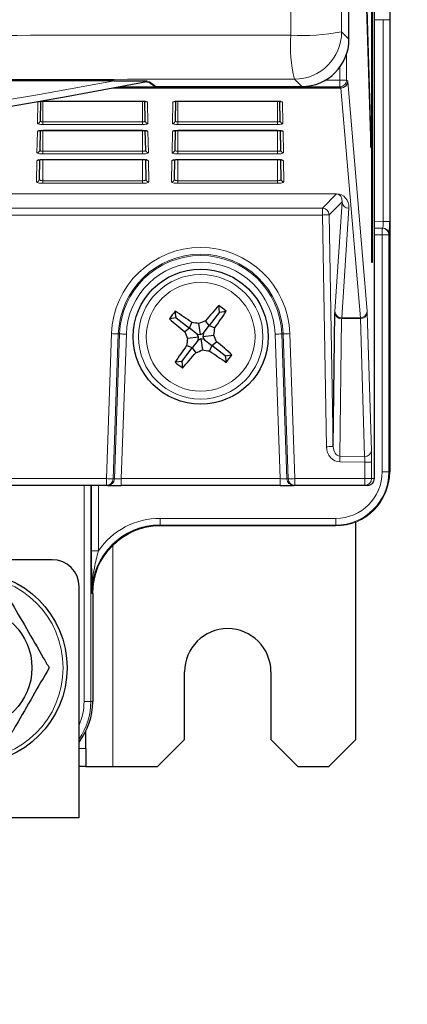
# Paper-space layout 'Blatt3' of a CAD drawing. Header units: millimetres. Extents: x 5 to 418, y 2 to 292.
# Tile 22 of 56: x 120 to 129, y 121 to 146. Entities that reach past the tile are written whole.
import ezdxf

# ---------------------------------------------------------------- set-up
doc = ezdxf.new("R2010")
doc.units = ezdxf.units.MM
doc.layers.add('SLD-0', color=7, linetype='Continuous')
doc.styles.add('SLDTEXTSTYLE0', font='TXT', dxfattribs={"width": 0.605})
doc.dimstyles.new('SLDDIMSTYLE1', dxfattribs={"dimtxt": 3.5, "dimasz": 3.302, "dimexe": 0, "dimexo": 0.0625, "dimgap": 0.875, "dimtad": 1, "dimdec": 1, "dimlfac": 3, "dimrnd": 1e-09, "dimzin": 12, "dimdsep": 46, "dimtxsty": 'SLDTEXTSTYLE0', "dimsah": 1, "dimcen": 0.09, "dimadec": 0, "dimazin": 3, "dimtfac": 1, "dimtofl": 0, "dimtmove": 0, "dimatfit": 3, "dimfxl": 1, "dimfrac": 2, "dimtolj": 1, "dimtzin": 12, "dimarcsym": 0})

# ---------------------------------------------------------------- blocks, each defined once
blk = doc.blocks.new('_D_14')
at = {"layer": 'SLD-0', "color": 7}
for p, q in [((127.324, 252.29), (144.373, 252.29)), ((143.373, 252.29), (143.373, 92.39)), ((120.491, 92.39), (144.373, 92.39))]:
    blk.add_line(p, q, dxfattribs=at)
for centre, start, end in [((140.687, 172.984), 63.4349, 116.5651), ((140.687, 171.696), 243.4349, 296.5651)]:
    blk.add_arc(centre, 6.006, start, end, dxfattribs=at)
for points in [[(143.373, 252.29), (142.865, 248.988), (143.881, 248.988)], [(143.373, 92.39), (143.881, 95.692), (142.865, 95.692)]]:
    blk.add_solid(points, dxfattribs=at)
at = {"layer": 'SLD-0', "color": 7, "insert": (138.861, 166.324), "char_height": 3.5, "attachment_point": 1, "rotation": 90, "style": 'SLDTEXTSTYLE0'}
blk.add_mtext('479,7', dxfattribs=at)

psp = doc.layouts.new('Blatt3')

# ---------------------------------------------------------------- linework, layer by layer
at = {"color": 7, "linetype": 'Continuous', "lineweight": 25}
for p, q in [((128.824, 245.223), (128.824, 134.5564)), ((127.8183, 145.2288), (127.8183, 244.5509)), ((128.3818, 139.7231), (128.3818, 239.7231)), ((128.3897, 239.7231), (128.3897, 139.7231)), ((128.4485, 134.3897), (128.4485, 239.4899)), ((128.362, 142.9317), (127.8569, 159.1826)), ((127.853, 158.8073), (128.3581, 142.5564)), ((122.0189, 144.202), (60.9627, 144.202)), ((122.8886, 144.1688), (123.009, 144.0762)), ((123.0497, 144.0623), (126.6518, 144.0623)), ((120.2035, 143.6973), (120.1951, 143.2165)), ((120.2574, 143.7006), (120.2574, 143.7021)), ((120.2574, 143.7006), (122.7241, 143.7006)), ((122.7241, 143.7006), (122.7241, 143.7021)), ((122.7864, 143.2165), (122.778, 143.6973)), ((123.5369, 143.6973), (123.5285, 143.2165)), ((123.5908, 143.7006), (123.5908, 143.7021)), ((123.5908, 143.7006), (126.0574, 143.7006)), ((126.0574, 143.7006), (126.0574, 143.7021)), ((126.1197, 143.2165), (126.1113, 143.6973)), ((120.1909, 142.976), (120.1825, 142.4938)), ((120.2574, 142.9806), (122.7241, 142.9806)), ((122.7241, 142.9806), (122.7241, 142.9821)), ((122.799, 142.4938), (122.7906, 142.9762)), ((123.5243, 142.976), (123.5159, 142.4938)), ((123.5908, 142.9806), (126.0574, 142.9806)), ((126.0574, 142.9806), (126.0574, 142.9821)), ((126.1323, 142.4938), (126.1239, 142.9762)), ((128.362, 142.9317), (128.3469, 142.9163)), ((128.3581, 142.5564), (128.362, 142.9317)), ((120.1783, 142.2548), (120.1699, 141.7711)), ((120.2574, 142.2606), (122.7241, 142.2606)), ((122.8116, 141.7711), (122.8032, 142.2548)), ((123.5117, 142.2548), (123.5032, 141.7711)), ((123.5908, 142.2606), (126.0574, 142.2606)), ((126.145, 141.7711), (126.1365, 142.2548)), ((128.4485, 140.573), (128.6399, 140.5696)), ((128.6399, 140.5696), (128.6544, 140.5694)), ((128.3897, 139.7231), (128.3818, 139.7231)), ((123.5493, 138.3566), (123.5277, 138.5213)), ((124.6243, 138.4978), (124.3703, 138.167)), ((124.6243, 138.4978), (124.6027, 138.6625)), ((124.6243, 138.4978), (124.789, 138.5195)), ((127.4295, 135.1802), (127.4717, 138.4763)), ((123.5493, 138.3566), (123.3847, 138.335)), ((123.5493, 138.3566), (123.8801, 138.1026)), ((123.8801, 138.1026), (123.9377, 138.2389)), ((124.1503, 137.9442), (124.1146, 138.2157)), ((124.3703, 138.167), (124.2795, 138.2838)), ((123.8801, 138.1026), (123.7634, 138.0118)), ((124.0716, 137.9556), (123.8801, 138.1026)), ((124.0716, 137.9556), (124.1503, 137.9442)), ((124.103, 137.8826), (124.0716, 137.9556)), ((124.1503, 137.9442), (124.2233, 137.9755)), ((124.2233, 137.9755), (124.2119, 137.8969)), ((124.2233, 137.9755), (124.3703, 138.167)), ((124.3703, 138.167), (124.5066, 138.1095)), ((124.103, 137.8826), (123.8314, 137.8469)), ((124.0915, 137.8039), (123.9445, 137.6124)), ((124.0915, 137.8039), (124.103, 137.8826)), ((124.1646, 137.8353), (124.0915, 137.8039)), ((124.1646, 137.8353), (124.2003, 137.5637)), ((124.2433, 137.8238), (124.1646, 137.8353)), ((124.2119, 137.8969), (124.4834, 137.9325)), ((124.2119, 137.8969), (124.2433, 137.8238)), ((124.2433, 137.8238), (124.4347, 137.6768)), ((124.4347, 137.6768), (124.5515, 137.7676)), ((123.6905, 137.2816), (123.9445, 137.6124)), ((123.9445, 137.6124), (123.8083, 137.67)), ((123.9445, 137.6124), (124.0353, 137.4956)), ((124.4347, 137.6768), (124.3772, 137.5405)), ((124.7655, 137.4228), (124.4347, 137.6768)), ((123.6905, 137.2816), (123.5259, 137.26)), ((123.6905, 137.2816), (123.7122, 137.1169)), ((124.7655, 137.4228), (124.9302, 137.4445)), ((124.7655, 137.4228), (124.7872, 137.2582)), ((121.8323, 134.2231), (119.0797, 134.2231)), ((121.8644, 134.2231), (121.8323, 134.2231)), ((121.8644, 134.2231), (122.1979, 134.2231)), ((126.117, 134.2231), (122.1979, 134.2231)), ((126.117, 134.2231), (126.4505, 134.2231)), ((126.4826, 134.2231), (126.4505, 134.2231)), ((128.21, 134.2231), (126.4826, 134.2231)), ((128.2788, 134.2231), (128.21, 134.2231)), ((127.4908, 133.2231), (123.1574, 133.2231)), ((127.9908, 127.9564), (127.9908, 133.3204)), ((120.4908, 132.3897), (62.4908, 132.3897)), ((121.1574, 126.0231), (121.1574, 131.7231)), ((121.4907, 131.5564), (121.4907, 128.8897)), ((123.7574, 127.9564), (123.7574, 129.623)), ((125.8908, 129.623), (125.8908, 127.9564)), ((121.3241, 127.7363), (121.3241, 128.1634)), ((123.0908, 127.2897), (123.7574, 127.9564)), ((125.8908, 127.9564), (126.5574, 127.2897)), ((127.3241, 127.2897), (127.9908, 127.9564)), ((121.3241, 127.7363), (121.3241, 127.2897)), ((121.3241, 127.2897), (121.1574, 127.2897)), ((121.3241, 127.2897), (121.9908, 127.2897)), ((121.9908, 127.2897), (123.0908, 127.2897)), ((126.5574, 127.2897), (127.3241, 127.2897)), ((121.1574, 126.0231), (118.0241, 126.0231))]:
    psp.add_line(p, q, dxfattribs=at)
at = {"color": 7, "linetype": 'Continuous', "lineweight": 18}
for p, q in [((128.824, 134.5564), (128.824, 245.223)), ((128.6603, 145.7102), (128.4485, 145.7065)), ((128.824, 145.7102), (128.6603, 145.7102)), ((128.6603, 140.7359), (128.6603, 145.7102)), ((128.824, 145.7102), (128.824, 140.7359)), ((127.6368, 145.4103), (127.8183, 145.2288)), ((127.7604, 144.8658), (127.7604, 144.2202)), ((127.5937, 144.2202), (127.5937, 144.5407)), ((127.621, 144.0245), (121.9764, 144.0245)), ((121.9958, 144.0281), (127.6198, 144.0281)), ((127.5937, 144.0535), (122.1318, 144.0535)), ((122.9166, 144.1647), (123.0497, 144.0623)), ((126.6518, 144.0623), (126.4703, 144.2438)), ((127.2378, 144.2202), (127.5937, 144.2202)), ((127.5937, 144.2202), (127.7604, 144.2202)), ((127.5937, 144.2202), (127.5937, 144.0535)), ((127.6198, 144.0281), (127.5937, 144.0535)), ((128.0996, 138.3563), (127.621, 144.0245)), ((127.7604, 144.2202), (127.7865, 144.1948)), ((127.7876, 144.1875), (128.2662, 138.5194)), ((120.1285, 143.1524), (120.1376, 143.6767)), ((120.2574, 143.7021), (122.7241, 143.7021)), ((120.2574, 143.7006), (120.2574, 143.189)), ((122.7241, 143.7006), (122.7241, 143.189)), ((122.8439, 143.6767), (122.853, 143.1524)), ((123.4618, 143.1524), (123.471, 143.6767)), ((123.5908, 143.7021), (126.0574, 143.7021)), ((123.5908, 143.7006), (123.5908, 143.189)), ((126.0574, 143.7006), (126.0574, 143.189)), ((126.1772, 143.6767), (126.1864, 143.1524)), ((120.2574, 143.1249), (120.2574, 143.189)), ((120.2574, 143.189), (122.7241, 143.189)), ((122.7241, 143.1249), (120.2574, 143.1249)), ((122.7241, 143.1249), (122.7241, 143.189)), ((123.5908, 143.1249), (123.5908, 143.189)), ((123.5908, 143.189), (126.0574, 143.189)), ((126.0574, 143.1249), (123.5908, 143.1249)), ((126.0574, 143.1249), (126.0574, 143.189)), ((120.1159, 142.4297), (120.125, 142.954)), ((120.2574, 142.9821), (122.7241, 142.9821)), ((120.2574, 142.9806), (120.2574, 142.9821)), ((120.2574, 142.9806), (120.2574, 142.4636)), ((122.7241, 142.9806), (122.7241, 142.4636)), ((122.8565, 142.954), (122.8657, 142.4297)), ((123.4492, 142.4297), (123.4583, 142.954)), ((123.5908, 142.9821), (126.0574, 142.9821)), ((123.5908, 142.9806), (123.5908, 142.9821)), ((123.5908, 142.9806), (123.5908, 142.4636)), ((126.0574, 142.9806), (126.0574, 142.4636)), ((126.1898, 142.954), (126.199, 142.4297)), ((120.2574, 142.3995), (120.2574, 142.4636)), ((120.2574, 142.4636), (122.7241, 142.4636)), ((122.7241, 142.3995), (120.2574, 142.3995)), ((122.7241, 142.3995), (122.7241, 142.4636)), ((123.5908, 142.3995), (123.5908, 142.4636)), ((123.5908, 142.4636), (126.0574, 142.4636)), ((126.0574, 142.3995), (123.5908, 142.3995)), ((126.0574, 142.3995), (126.0574, 142.4636)), ((120.1032, 141.707), (120.1124, 142.2313)), ((120.2574, 142.2621), (122.7241, 142.2621)), ((120.2574, 142.2606), (120.2574, 142.2621)), ((120.2574, 142.2606), (120.2574, 141.7382)), ((122.7241, 142.2606), (122.7241, 142.2621)), ((122.7241, 142.2606), (122.7241, 141.7382)), ((122.8691, 142.2313), (122.8783, 141.707)), ((123.4366, 141.707), (123.4457, 142.2313)), ((123.5908, 142.2621), (126.0574, 142.2621)), ((123.5908, 142.2606), (123.5908, 142.2621)), ((123.5908, 142.2606), (123.5908, 141.7382)), ((126.0574, 142.2606), (126.0574, 142.2621)), ((126.0574, 142.2606), (126.0574, 141.7382)), ((126.2025, 142.2313), (126.2116, 141.707)), ((120.2574, 141.6741), (120.2574, 141.7382)), ((120.2574, 141.7382), (122.7241, 141.7382)), ((122.7241, 141.6741), (120.2574, 141.6741)), ((122.7241, 141.6741), (122.7241, 141.7382)), ((123.5908, 141.6741), (123.5908, 141.7382)), ((123.5908, 141.7382), (126.0574, 141.7382)), ((126.0574, 141.6741), (123.5908, 141.6741)), ((126.0574, 141.6741), (126.0574, 141.7382)), ((127.5099, 141.4121), (99.641, 141.4121)), ((99.7146, 141.4157), (127.5099, 141.4157)), ((127.1631, 141.0592), (127.5099, 141.4121)), ((127.5099, 141.4157), (127.5099, 141.4121)), ((127.6477, 141.2191), (127.3298, 140.8955)), ((127.4727, 138.5137), (127.6477, 141.2191)), ((118.9525, 141.0592), (127.1631, 141.0592)), ((127.1631, 140.8926), (118.9642, 140.8926)), ((127.1631, 141.0592), (127.1631, 140.8926)), ((127.2629, 135.1773), (127.1631, 140.8926)), ((127.3298, 140.8955), (127.4295, 135.1802)), ((127.8143, 141.0589), (127.6393, 138.3536)), ((128.4485, 140.7396), (128.6603, 140.7359)), ((128.824, 140.7359), (128.6603, 140.7359)), ((128.637, 140.403), (128.4485, 140.4063)), ((128.8037, 140.403), (128.637, 140.403)), ((128.637, 134.5564), (128.637, 140.403)), ((128.8037, 140.403), (128.8037, 134.5564)), ((128.8182, 140.4027), (128.8037, 140.403)), ((128.268, 138.482), (128.3736, 135.0839)), ((127.6368, 138.3348), (127.5934, 134.9459)), ((128.0999, 138.3376), (127.6368, 138.3348)), ((127.6393, 138.3536), (128.0996, 138.3563)), ((128.2055, 134.9396), (128.0999, 138.3376)), ((121.8323, 134.3897), (121.9572, 137.9666)), ((122.1237, 137.9607), (121.9988, 134.3839)), ((122.0309, 134.3839), (122.1558, 137.9596)), ((122.1558, 137.9596), (122.1237, 137.9607)), ((122.3223, 137.9538), (122.1979, 134.3897)), ((126.117, 134.3897), (125.9925, 137.9538)), ((126.1591, 137.9596), (126.1911, 137.9607)), ((126.1591, 137.9596), (126.2839, 134.3839)), ((126.3161, 134.3839), (126.1911, 137.9607)), ((126.3577, 137.9666), (126.4826, 134.3897)), ((128.21, 134.7952), (127.5919, 134.8016)), ((127.5934, 134.9459), (128.2055, 134.9396)), ((128.3766, 134.7952), (128.21, 134.7952)), ((128.21, 134.3897), (128.21, 134.7952)), ((128.3766, 134.7952), (128.3766, 134.3897)), ((128.8037, 134.5564), (128.637, 134.5564)), ((128.8037, 134.5564), (128.824, 134.5564)), ((128.824, 134.5564), (128.8241, 134.5564)), ((119.0797, 134.3897), (121.8323, 134.3897)), ((121.8323, 134.3897), (121.8323, 134.2231)), ((121.9988, 134.3839), (122.0309, 134.3839)), ((122.1979, 134.3897), (122.1979, 134.2231)), ((122.1979, 134.3897), (126.117, 134.3897)), ((126.117, 134.3897), (126.117, 134.2231)), ((126.2839, 134.3839), (126.3161, 134.3839)), ((126.4826, 134.3897), (128.21, 134.3897)), ((126.4826, 134.3897), (126.4826, 134.2231)), ((128.21, 134.3897), (128.21, 134.2231)), ((128.21, 134.3897), (128.3766, 134.3897)), ((128.3766, 134.3897), (128.4485, 134.3897)), ((121.2775, 128.8897), (121.2775, 134.2231)), ((121.4442, 134.2231), (121.4442, 128.8897)), ((121.4646, 132.6086), (121.4646, 134.2231)), ((121.6313, 134.2231), (121.6313, 132.6086)), ((123.1574, 133.2435), (123.1574, 133.4101)), ((123.1574, 133.4101), (127.4908, 133.4101)), ((127.4908, 133.2435), (127.4908, 133.4101)), ((127.4908, 133.2435), (123.1574, 133.2435)), ((123.1574, 133.2435), (123.1574, 133.2231)), ((123.1574, 133.2231), (127.4908, 133.2231)), ((123.1574, 133.2231), (123.1574, 133.2231)), ((127.4908, 133.2231), (127.4908, 133.2435)), ((127.4908, 133.2231), (127.4908, 133.2231)), ((121.4646, 132.6086), (121.6313, 132.6086)), ((121.9908, 127.2897), (121.9908, 132.7467)), ((121.4907, 131.5564), (121.4703, 131.5564)), ((121.4907, 128.8897), (121.4907, 131.5564)), ((121.4907, 131.5564), (121.4907, 131.5564)), ((121.4442, 128.8897), (121.2775, 128.8897)), ((121.4442, 128.8897), (121.4907, 128.8897)), ((121.4907, 128.8897), (121.4907, 128.8897)), ((121.1574, 127.7363), (121.3241, 127.7363))]:
    psp.add_line(p, q, dxfattribs=at)
at = {"color": 7, "linetype": 'Continuous', "lineweight": 25, "flags": 128}
psp.add_lwpolyline([(122.9166, 144.1647), (122.9036, 144.1659), (122.8952, 144.1682)], dxfattribs=at)
at = {"color": 7, "linetype": 'Continuous', "lineweight": 18, "flags": 128}
for points in [[(127.3298, 140.8955), (127.3261, 140.8954), (127.3163, 140.8953), (127.3007, 140.895), (127.2799, 140.8946), (127.2548, 140.8942), (127.2262, 140.8937), (127.1953, 140.8932), (127.1631, 140.8926)], [(128.637, 140.403), (128.6376, 140.4355), (128.6382, 140.4667), (128.6387, 140.4956), (128.6391, 140.5208), (128.6395, 140.5415), (128.6397, 140.5569), (128.6399, 140.5664), (128.6399, 140.5696)], [(121.9572, 137.9666), (121.9893, 137.9654), (122.0202, 137.9644), (122.0488, 137.9634), (122.0739, 137.9625), (122.0946, 137.9618), (122.1102, 137.9612), (122.12, 137.9609), (122.1237, 137.9607)], [(122.1558, 137.9596), (122.1595, 137.9595), (122.1693, 137.9591), (122.1849, 137.9586), (122.2056, 137.9579), (122.2307, 137.957), (122.2593, 137.956), (122.2902, 137.9549), (122.3223, 137.9538)], [(126.1591, 137.9596), (126.1554, 137.9595), (126.1456, 137.9591), (126.13, 137.9586), (126.1093, 137.9579), (126.0842, 137.957), (126.0556, 137.956), (126.0247, 137.9549), (125.9925, 137.9538)], [(126.3577, 137.9666), (126.3256, 137.9654), (126.2946, 137.9644), (126.2661, 137.9634), (126.2409, 137.9625), (126.2202, 137.9618), (126.2047, 137.9612), (126.1948, 137.9609), (126.1911, 137.9607)], [(127.4295, 135.1802), (127.4258, 135.1801), (127.416, 135.1799), (127.4004, 135.1797), (127.3797, 135.1793), (127.3546, 135.1789), (127.326, 135.1784), (127.295, 135.1778), (127.2629, 135.1773)], [(127.5934, 134.9459), (127.5933, 134.9338), (127.5932, 134.9194), (127.593, 134.903), (127.5928, 134.8849), (127.5926, 134.8654), (127.5924, 134.8447), (127.5922, 134.8233), (127.5919, 134.8016)], [(121.8323, 134.3897), (121.8644, 134.3886), (121.8953, 134.3875), (121.9239, 134.3865), (121.949, 134.3856), (121.9697, 134.3849), (121.9853, 134.3844), (121.9951, 134.384), (121.9988, 134.3839)], [(122.1979, 134.3897), (122.1657, 134.3886), (122.1346, 134.3875), (122.106, 134.3865), (122.0808, 134.3856), (122.0601, 134.3849), (122.0445, 134.3844), (122.0346, 134.384), (122.0309, 134.3839)], [(126.2839, 134.3839), (126.2802, 134.384), (126.2704, 134.3844), (126.2548, 134.3849), (126.234, 134.3856), (126.2088, 134.3865), (126.1802, 134.3875), (126.1492, 134.3886), (126.117, 134.3897)], [(126.4826, 134.3897), (126.4505, 134.3886), (126.4195, 134.3875), (126.391, 134.3865), (126.3658, 134.3856), (126.3451, 134.3849), (126.3296, 134.3844), (126.3197, 134.384), (126.3161, 134.3839)]]:
    psp.add_lwpolyline(points, dxfattribs=at)
at = {"color": 7, "linetype": 'Continuous', "lineweight": 25}
for centre, radius in [((124.1574, 137.8897), 1.6667), ((118.4908, 129.7231), 2.3667), ((118.4908, 129.7231), 1.5)]:
    psp.add_circle(centre, radius, dxfattribs=at)
at = {"color": 7, "linetype": 'Continuous', "lineweight": 18}
for centre, radius in [((124.1574, 137.8897), 1.5367), ((124.1574, 137.8897), 1.3427), ((118.4908, 129.7231), 2.2704)]:
    psp.add_circle(centre, radius, dxfattribs=at)
for centre, radius, start, end in [((130.0269, 145.0855), 3.6549, 176.1449, 193.31402), ((126.6974, 150.3142), 4.993, 266.35933, 280.8444), ((126.4699, 145.4107), 1.1669, 270.02036, 359.97952), ((91.4908, 307.8794), 166.5, 259.434941, 280.565059), ((127.5937, 144.2202), 0.1667, 270.02089, 359.97911), ((127.6198, 144.1948), 0.1667, 270.02089, 359.97911), ((127.622, 144.1901), 0.1656, 269.62719, 359.11592), ((120.1378, 143.7443), 0.0676, 269.89139, 306.49088), ((122.8438, 143.7443), 0.0676, 233.30815, 270.1109), ((123.4711, 143.7443), 0.0676, 269.89348, 306.49089), ((126.1771, 143.7443), 0.0676, 233.31428, 270.10478), ((120.1292, 143.2183), 0.0659, 269.33476, 358.37494), ((122.8523, 143.2183), 0.0659, 181.62506, 270.66524), ((123.4626, 143.2183), 0.0659, 269.33687, 358.37495), ((126.1856, 143.2183), 0.0659, 181.62506, 270.66524), ((120.1252, 143.0215), 0.0675, 269.86707, 308.08251), ((122.8564, 143.0215), 0.0675, 231.79605, 270.13181), ((123.4585, 143.0215), 0.0675, 269.86234, 308.08723), ((126.1897, 143.0216), 0.0675, 231.7412, 270.12191), ((120.1166, 142.4957), 0.0659, 269.34348, 358.37066), ((122.8649, 142.4957), 0.0659, 181.62934, 270.65652), ((123.45, 142.4957), 0.0659, 269.34348, 358.37066), ((126.1982, 142.4957), 0.0659, 181.62933, 270.65441), ((120.1126, 142.2988), 0.0675, 269.86966, 309.72018), ((122.869, 142.2988), 0.0675, 230.11822, 270.13254), ((123.4459, 142.2988), 0.0675, 269.87133, 309.71641), ((126.2023, 142.2988), 0.0675, 230.11822, 270.13254), ((120.104, 141.773), 0.0659, 269.34116, 358.3751), ((122.8775, 141.773), 0.0659, 181.6249, 270.65884), ((123.4373, 141.773), 0.0659, 269.3381, 358.37817), ((126.2109, 141.773), 0.0659, 181.6249, 270.65884), ((127.8131, 141.2244), 0.1655, 181.86436, 270.41571), ((127.1631, 140.8925), 0.1667, 1.02018, 89.97997), ((128.637, 140.403), 0.1667, 359.9966, 88.99556), ((128.6515, 140.4027), 0.1667, 359.99662, 88.99468), ((124.1574, 137.8897), 2.2016, 2, 178), ((124.1574, 137.8897), 2.035, 2, 178), ((124.1574, 137.8897), 2.0029, 2, 178), ((124.1574, 137.8897), 1.8362, 2, 178), ((127.6286, 138.4924), 0.1577, 185.85469, 272.98333), ((127.6381, 138.5191), 0.1655, 181.86344, 270.41485), ((128.1007, 138.5219), 0.1656, 269.62719, 359.11592), ((128.11, 138.4959), 0.1586, 266.33257, 354.95723), ((128.2156, 135.0979), 0.1586, 266.33178, 354.95801), ((127.4908, 134.5564), 1.1463, 270, 0), ((127.4908, 134.5564), 1.3129, 270, 0), ((127.4908, 134.5564), 1.3333, 270, 0), ((121.8323, 134.3897), 0.1666, 270.00235, 358.00547), ((121.8644, 134.3897), 0.1666, 270.00235, 358.00547), ((126.4505, 134.3897), 0.1666, 181.99453, 269.99765), ((126.4826, 134.3897), 0.1666, 181.99453, 269.99765), ((128.21, 134.3897), 0.1667, 270.00468, 0.00385), ((123.1574, 131.5564), 1.8537, 90, 145.41581), ((123.1574, 131.5564), 1.6667, 90, 180), ((119.8241, 128.8897), 1.6201, 325.38727, 0), ((119.8241, 128.8897), 1.4534, 336.5448, 0)]:
    psp.add_arc(centre, radius, start, end, dxfattribs=at)
at = {"color": 7, "linetype": 'Continuous', "lineweight": 25}
for centre, radius, start, end in [((91.4908, 307.8794), 166.6667, 259.163911, 280.836089), ((133.6778, 130.5801), 12.8875, 141.96142, 143.00564), ((116.9894, 128.5894), 11.8908, 54.2433, 56.64226), ((133.477, 130.7626), 11.8811, 138.32452, 140.72544), ((114.8671, 145.0511), 11.8788, 324.24161, 326.643), ((116.8397, 128.3584), 12.9011, 51.96282, 53.00594), ((131.2878, 147.2129), 11.886, 228.32461, 230.72454), ((122.3724, 125.5979), 12.7376, 82.13865, 82.94126), ((129.0122, 126.5822), 12.6225, 112.0208, 112.83074), ((135.5735, 142.7895), 12.7399, 202.02527, 202.82774), ((112.0571, 139.6495), 12.5444, 352.13336, 352.94834), ((136.3689, 136.1154), 12.6565, 172.13677, 172.94451), ((112.8728, 133.0442), 12.5978, 22.02074, 22.83227), ((117.0278, 128.5673), 11.8849, 48.32468, 50.72484), ((133.4534, 130.7246), 11.8856, 144.24254, 146.64255), ((114.835, 145.0193), 11.8849, 318.3249, 320.72506), ((119.297, 149.2108), 12.6371, 292.02127, 292.83027), ((125.9253, 150.0536), 12.6085, 262.13622, 262.94706), ((131.3245, 147.1884), 11.8889, 234.24248, 236.64181), ((131.4694, 147.413), 12.8912, 231.96109, 233.00501), ((114.6282, 145.2062), 12.8987, 321.96139, 323.0047), ((123.1574, 131.5564), 1.6871, 90, 180), ((120.4908, 131.7231), 0.6667, 0, 90), ((124.8241, 129.6231), 1.0667, 0, 180), ((119.8241, 128.8897), 1.6666, 323.13243, 0)]:
    psp.add_arc(centre, radius, start, end, dxfattribs=at)
for centre, major_axis, ratio, start_param, end_param in [((126.6514, 145.2292), (0.8252, -0.8252), 0.9996955, 5.4979394, 7.0684312), ((121.6836, 144.1642), (1.2333, 0), 0.0174551, 0.0226893, 0.4980226), ((123.0496, 144.129), (0.0529, -0.0407), 0.9995904, 4.712389, 5.3682487), ((128.8182, 140.7361), (0, 0.3334), 0.0174604, 3.1412877, 4.7117794), ((128.2788, 134.3897), (0.1697, 0), 0.9822123, 4.712389, 6.2831853)]:
    psp.add_ellipse(centre, major_axis=major_axis, ratio=ratio, start_param=start_param, end_param=end_param, dxfattribs=at)
at = {"color": 7, "linetype": 'Continuous', "lineweight": 18}
for centre, major_axis, ratio, start_param, end_param in [((127.6197, 143.8615), (0, 0.1667), 0.0358974, 6.0737458, 6.265732), ((127.7864, 143.8615), (0, 0.3333), 0.0179487, 6.0737458, 6.265732), ((120.2574, 143.6766), (0.1198, 0), 0.212558, 1.5707963, 3.1378825), ((122.7241, 143.6766), (0.1198, 0), 0.212558, 0.0037102, 1.5707963), ((123.5908, 143.6766), (0.1198, 0), 0.212558, 1.5707963, 3.1378825), ((126.0574, 143.6766), (0.1198, 0), 0.212558, 0.0037102, 1.5707963), ((120.2574, 143.1523), (0.129, 0), 0.212558, 3.1378825, 4.712389), ((122.7241, 143.1523), (0.129, 0), 0.212558, 4.712389, 6.2868955), ((123.5908, 143.1523), (0.129, 0), 0.212558, 3.1378825, 4.712389), ((126.0574, 143.1523), (0.129, 0), 0.212558, 4.712389, 6.2868955), ((120.2574, 142.9539), (0.1324, 0), 0.212558, 1.5707963, 3.1378825), ((122.7241, 142.9539), (0.1324, 0), 0.212558, 0.0037102, 1.5707963), ((123.5908, 142.9539), (0.1324, 0), 0.212558, 1.5707963, 3.1378825), ((126.0574, 142.9539), (0.1324, 0), 0.212558, 0.0037102, 1.5707963), ((120.2574, 142.4296), (0.1416, 0), 0.212558, 3.1378825, 4.712389), ((122.7241, 142.4296), (0.1416, 0), 0.212558, 4.712389, 6.2868955), ((123.5908, 142.4296), (0.1416, 0), 0.212558, 3.1378825, 4.712389), ((126.0574, 142.4296), (0.1416, 0), 0.212558, 4.712389, 6.2868955), ((120.2574, 142.2312), (0.145, 0), 0.212558, 1.5707963, 3.1378825), ((122.7241, 142.2312), (0.145, 0), 0.212558, 0.0037102, 1.5707963), ((123.5908, 142.2312), (0.145, 0), 0.212558, 1.5707963, 3.1378825), ((126.0574, 142.2312), (0.145, 0), 0.212558, 0.0037102, 1.5707963), ((120.2574, 141.7069), (0.1542, 0), 0.212558, 3.1378825, 4.712389), ((122.7241, 141.7069), (0.1542, 0), 0.212558, 4.712389, 6.2868955), ((123.5908, 141.7069), (0.1542, 0), 0.212558, 3.1378825, 4.712389), ((126.0574, 141.7069), (0.1542, 0), 0.212558, 4.712389, 6.2868955), ((127.4805, 141.0525), (0.1474, 0.3389), 0.8866482, 5.0982125, 6.6512589), ((127.4805, 141.2155), (0.0847, 0.1847), 0.7936859, 5.0794069, 6.6324533), ((128.6515, 140.7361), (-0.0029, 0.1667), 0.0523172, 3.1397607, 4.7102524), ((127.4796, 138.1877), (-0.0058, 0.3333), 0.0174696, 0.2093257, 0.5235392), ((128.265, 138.1933), (0, 0.3333), 0.0179465, 5.759555, 6.0737684), ((127.6462, 138.1906), (-0.0048, 0.1666), 0.0633084, 0.2080737, 0.5222871), ((128.0984, 138.1933), (0.001, 0.1667), 0.0074955, 5.7595371, 6.0737505), ((127.5962, 135.1864), (0.0049, 0.3848), 0.8660712, 1.6057138, 3.1436996), ((127.5962, 135.1864), (0.0031, 0.2405), 0.692901, 1.6057138, 3.1436996), ((128.3706, 134.7952), (0, 0.3334), 0.0179478, 4.712203, 5.7594935), ((128.204, 134.7952), (-0.0017, 0.1667), 0.0358839, 4.7116444, 5.758935)]:
    psp.add_ellipse(centre, major_axis=major_axis, ratio=ratio, start_param=start_param, end_param=end_param, dxfattribs=at)
for points, knots in [([(126.3804, 145.3312), (126.378, 147.3794), (126.3701, 154.1939), (126.3591, 165.7829), (126.3484, 180.0087), (126.3442, 189.4672), (126.342, 194.1507)], [0, 0, 0, 0, 0.1260003, 0.4192179, 0.7124168, 1, 1, 1, 1]), ([(127.5984, 194.2842), (127.6, 190.595), (127.602, 185.8806), (127.6077, 176.399), (127.6154, 165.8396), (127.6266, 154.2634), (127.6344, 147.4562), (127.6368, 145.4103)], [0, 0, 0, 0, 0.2262695, 0.2891517, 0.581705, 0.8742772, 1, 1, 1, 1]), ([(99.4741, 145.3329), (99.4741, 145.3329), (101.8263, 145.3329), (106.528, 145.3222), (113.0333, 145.3218), (118.96, 145.3232), (123.2126, 145.327), (125.684, 145.3303), (126.3804, 145.3312)], [0, 0, 0, 0, 0.0000007, 0.261989, 0.5259247, 0.7239769, 0.9222319, 1, 1, 1, 1]), ([(126.4703, 144.2438), (125.7691, 144.2429), (123.2813, 144.2397), (118.9992, 144.2361), (113.0305, 144.2344), (106.4863, 144.2365), (101.7473, 144.2424), (99.3885, 144.2454)], [0, 0, 0, 0, 0.0778058, 0.2760479, 0.4742902, 0.7383424, 1, 1, 1, 1]), ([(120.1951, 143.2165), (120.1959, 143.2132), (120.1973, 143.2065), (120.2096, 143.1978), (120.2274, 143.1917), (120.2446, 143.1892), (120.2546, 143.189), (120.2574, 143.189)], [0, 0, 0, 0, 0.2396814, 0.4797244, 0.7078984, 0.9162013, 1, 1, 1, 1]), ([(122.7241, 143.189), (122.7307, 143.1892), (122.7438, 143.1898), (122.7614, 143.1939), (122.7755, 143.2), (122.7848, 143.2078), (122.7859, 143.2136), (122.7864, 143.2165)], [0, 0, 0, 0, 0.1914221, 0.3826315, 0.5804954, 0.7941171, 1, 1, 1, 1]), ([(123.5285, 143.2165), (123.5292, 143.2132), (123.5307, 143.2065), (123.5429, 143.1978), (123.5607, 143.1917), (123.5779, 143.1892), (123.5879, 143.189), (123.5908, 143.189)], [0, 0, 0, 0, 0.2396814, 0.4797087, 0.707879, 0.9161785, 1, 1, 1, 1]), ([(126.0574, 143.189), (126.064, 143.1892), (126.0771, 143.1898), (126.0948, 143.1939), (126.1088, 143.2), (126.1181, 143.2078), (126.1192, 143.2136), (126.1197, 143.2165)], [0, 0, 0, 0, 0.191421, 0.3826292, 0.5805083, 0.7941184, 1, 1, 1, 1]), ([(120.1825, 142.4938), (120.1837, 142.4895), (120.186, 142.4817), (120.203, 142.472), (120.2251, 142.4658), (120.2445, 142.4637), (120.2552, 142.4636), (120.2574, 142.4636)], [0, 0, 0, 0, 0.2783191, 0.5149848, 0.7383902, 0.9451226, 1, 1, 1, 1]), ([(122.7241, 142.4636), (122.732, 142.4639), (122.7479, 142.4645), (122.7693, 142.469), (122.7862, 142.4759), (122.7971, 142.4845), (122.7984, 142.4908), (122.799, 142.4938)], [0, 0, 0, 0, 0.1940301, 0.3878638, 0.5882425, 0.8021548, 1, 1, 1, 1]), ([(123.5159, 142.4938), (123.5171, 142.4895), (123.5193, 142.4817), (123.5364, 142.472), (123.5584, 142.4658), (123.5779, 142.4637), (123.5885, 142.4636), (123.5908, 142.4636)], [0, 0, 0, 0, 0.27831932, 0.51497091, 0.73837337, 0.94510298, 1, 1, 1, 1]), ([(126.0574, 142.4636), (126.0654, 142.4639), (126.0813, 142.4645), (126.1026, 142.469), (126.1195, 142.4759), (126.1305, 142.4845), (126.1317, 142.4908), (126.1323, 142.4938)], [0, 0, 0, 0, 0.1940296, 0.3878628, 0.5882409, 0.8021526, 1, 1, 1, 1]), ([(120.1699, 141.7711), (120.171, 141.7671), (120.173, 141.7592), (120.1901, 141.7489), (120.2145, 141.7416), (120.2386, 141.7385), (120.253, 141.7383), (120.2574, 141.7382)], [0, 0, 0, 0, 0.238077, 0.4723211, 0.6968096, 0.9068297, 1, 1, 1, 1]), ([(122.7241, 141.7382), (122.7334, 141.7385), (122.752, 141.7392), (122.7771, 141.7442), (122.7969, 141.7517), (122.8095, 141.7611), (122.8109, 141.7679), (122.8116, 141.7711)], [0, 0, 0, 0, 0.1956726, 0.3911761, 0.5932092, 0.8072808, 1, 1, 1, 1]), ([(123.5032, 141.7711), (123.5043, 141.7671), (123.5064, 141.7592), (123.5234, 141.7489), (123.5479, 141.7416), (123.572, 141.7385), (123.5863, 141.7383), (123.5908, 141.7382)], [0, 0, 0, 0, 0.2380731, 0.4723133, 0.6967981, 0.9068313, 1, 1, 1, 1]), ([(126.0574, 141.7382), (126.0667, 141.7385), (126.0854, 141.7392), (126.1104, 141.7442), (126.1302, 141.7517), (126.1428, 141.7611), (126.1443, 141.7679), (126.145, 141.7711)], [0, 0, 0, 0, 0.1956717, 0.3911743, 0.5932184, 0.8072817, 1, 1, 1, 1]), ([(121.4703, 131.5564), (121.4703, 131.5579), (121.4696, 131.7705), (121.505, 132.1237), (121.5953, 132.4704), (121.6313, 132.6086)], [0, 0, 0, 0, 0.0044109, 0.6029774, 1, 1, 1, 1])]:
    psp.add_open_spline(points, degree=3, knots=knots, dxfattribs=at)
at = {"color": 7, "linetype": 'Continuous', "lineweight": 25}
for points, knots in [([(122.0189, 144.202), (122.1303, 144.202), (122.402, 144.2019), (122.6675, 144.2009), (122.8241, 144.2003)], [0, 0, 0, 0, 0.4102658, 1, 1, 1, 1]), ([(122.7726, 144.1747), (122.7724, 144.1746), (122.7719, 144.1746), (122.7704, 144.1745), (122.7684, 144.1745), (122.7674, 144.1745), (122.7671, 144.1745)], [0, 0, 0, 0, 0.3636611, 0.730106, 0.9301906, 1, 1, 1, 1]), ([(122.8241, 144.2003), (122.8241, 144.1938), (122.8241, 144.1853), (122.8241, 144.1847), (122.8241, 144.1845)], [0, 0, 0, 0, 0.7634161, 1, 1, 1, 1]), ([(120.1768, 143.6921), (120.1767, 143.692), (120.1763, 143.6918), (120.1803, 143.6933), (120.1902, 143.6955), (120.2089, 143.6984), (120.2327, 143.7003), (120.2501, 143.7005), (120.2574, 143.7006)], [0, 0, 0, 0, 0.0443949, 0.1696085, 0.3336371, 0.5478601, 0.8080582, 1, 1, 1, 1]), ([(122.7241, 143.7006), (122.735, 143.7004), (122.7561, 143.7), (122.782, 143.6972), (122.7981, 143.6941), (122.8051, 143.6919), (122.8055, 143.6918), (122.8024, 143.693), (122.7992, 143.6958), (122.7982, 143.6967)], [0, 0, 0, 0, 0.233518, 0.4512096, 0.632371, 0.7645266, 0.8654653, 0.9581369, 1, 1, 1, 1]), ([(123.5101, 143.6921), (123.51, 143.692), (123.5096, 143.6918), (123.5137, 143.6933), (123.5235, 143.6955), (123.5422, 143.6984), (123.5661, 143.7003), (123.5834, 143.7005), (123.5908, 143.7006)], [0, 0, 0, 0, 0.0443942, 0.1696003, 0.3336263, 0.5478459, 0.8080398, 1, 1, 1, 1]), ([(126.0574, 143.7006), (126.0683, 143.7004), (126.0894, 143.7), (126.1153, 143.6972), (126.1315, 143.6941), (126.1385, 143.6919), (126.1388, 143.6918), (126.1357, 143.693), (126.1325, 143.6958), (126.1315, 143.6967)], [0, 0, 0, 0, 0.23353247, 0.45120587, 0.63237616, 0.76453001, 0.86546711, 0.95813743, 1, 1, 1, 1]), ([(120.1719, 142.9753), (120.1707, 142.9743), (120.1674, 142.9713), (120.1647, 142.9703), (120.1652, 142.9705), (120.1709, 142.9724), (120.1841, 142.9753), (120.2072, 142.9786), (120.2337, 142.9804), (120.2514, 142.9806), (120.2574, 142.9806)], [0, 0, 0, 0, 0.0441869, 0.1317169, 0.2198056, 0.3286266, 0.4734967, 0.6612936, 0.8845178, 1, 1, 1, 1]), ([(122.7241, 142.9806), (122.7365, 142.9804), (122.7604, 142.9799), (122.7901, 142.9766), (122.8081, 142.9732), (122.8161, 142.9705), (122.8159, 142.9706), (122.8159, 142.9706)], [0, 0, 0, 0, 0.2822556, 0.5468406, 0.7685821, 0.9291698, 1, 1, 1, 1]), ([(123.5052, 142.9753), (123.5041, 142.9743), (123.5008, 142.9713), (123.498, 142.9703), (123.4985, 142.9705), (123.5042, 142.9724), (123.5174, 142.9753), (123.5405, 142.9786), (123.567, 142.9804), (123.5847, 142.9806), (123.5908, 142.9806)], [0, 0, 0, 0, 0.0441795, 0.131713, 0.2198012, 0.3286264, 0.4734959, 0.6612795, 0.8845026, 1, 1, 1, 1]), ([(126.0574, 142.9806), (126.0698, 142.9804), (126.0938, 142.9799), (126.1234, 142.9766), (126.1414, 142.9732), (126.1495, 142.9705), (126.1493, 142.9706), (126.1492, 142.9706)], [0, 0, 0, 0, 0.2822544, 0.5468546, 0.7685831, 0.9291701, 1, 1, 1, 1]), ([(120.1601, 142.2536), (120.1588, 142.2525), (120.1553, 142.2494), (120.153, 142.2486), (120.1545, 142.2492), (120.1622, 142.2517), (120.1789, 142.2552), (120.207, 142.2589), (120.2357, 142.2605), (120.2532, 142.2606), (120.2574, 142.2606)], [0, 0, 0, 0, 0.050397, 0.1354188, 0.2260277, 0.3418628, 0.4973942, 0.6963913, 0.9277371, 1, 1, 1, 1]), ([(122.7241, 142.2606), (122.7379, 142.2603), (122.7662, 142.2598), (122.8001, 142.2558), (122.8203, 142.2515), (122.8281, 142.2489), (122.8282, 142.2484), (122.8243, 142.2511), (122.8224, 142.2524)], [0, 0, 0, 0, 0.2403905, 0.4908956, 0.6759883, 0.8082748, 0.9082648, 1, 1, 1, 1]), ([(123.4935, 142.2536), (123.4922, 142.2525), (123.4887, 142.2494), (123.4864, 142.2486), (123.4878, 142.2492), (123.4955, 142.2517), (123.5122, 142.2552), (123.5404, 142.2589), (123.569, 142.2605), (123.5866, 142.2606), (123.5908, 142.2606)], [0, 0, 0, 0, 0.0503964, 0.1354171, 0.226025, 0.3418587, 0.4973881, 0.6963944, 0.9277237, 1, 1, 1, 1]), ([(126.0574, 142.2606), (126.0713, 142.2603), (126.0995, 142.2598), (126.1334, 142.2558), (126.1537, 142.2515), (126.1614, 142.2489), (126.1615, 142.2484), (126.1576, 142.2511), (126.1558, 142.2524)], [0, 0, 0, 0, 0.2404012, 0.4909028, 0.6759928, 0.8082774, 0.9082662, 1, 1, 1, 1]), ([(121.4703, 131.5564), (121.4703, 131.5577), (121.4687, 131.753), (121.4658, 132.0877), (121.465, 132.455), (121.4646, 132.6086)], [0, 0, 0, 0, 0.0040617, 0.5833894, 1, 1, 1, 1]), ([(119.453, 131.3897), (119.5867, 131.1582), (119.8582, 130.688), (120.1833, 130.1248), (120.3677, 129.8054), (120.4153, 129.7231)], [0, 0, 0, 0, 0.4185515, 0.8501553, 1, 1, 1, 1]), ([(120.4153, 129.7231), (120.2816, 129.4915), (120.0101, 129.0213), (119.685, 128.4582), (119.5005, 128.1387), (119.453, 128.0564)], [0, 0, 0, 0, 0.4185544, 0.8501559, 1, 1, 1, 1])]:
    psp.add_open_spline(points, degree=3, knots=knots, dxfattribs=at)

# ---------------------------------------------------------------- dimensions: what is measured, and where the dimension line sits
at = {"layer": 'SLD-0', "color": 7}
dim = psp.add_linear_dim(base=(143.3729, 92.3897), p1=(127.3241, 252.2897), p2=(120.4908, 92.3897), angle=90, text='(<>)', dimstyle='SLDDIMSTYLE1', dxfattribs=at)
dim.commit()
dim.dimension.update_dxf_attribs({"geometry": '_D_14', "text_midpoint": (143.3729, 172.3397), "dimtype": 160})

doc.saveas('drawing.dxf')
